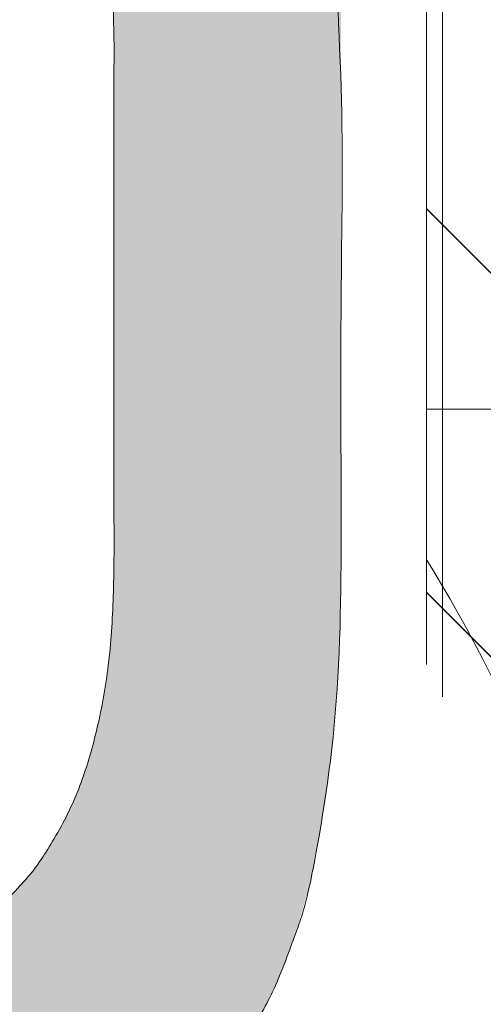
# Model space of a CAD drawing. Header units: inches. Extents: x -462 to -293, y -254 to -12.
# Tile 82 of 89: x -354.811 to -354.248, y -19.262 to -18.068. Entities that reach past the tile are written whole.
import ezdxf

# ---------------------------------------------------------------- set-up
doc = ezdxf.new("R2010")
doc.units = ezdxf.units.IN
doc.header["$LTSCALE"] = 32
doc.header["$MEASUREMENT"] = 0
doc.linetypes.add('Dash Style-1', pattern=[0.083328, 0.041656, -0.041672])
for name, color, linetype, lineweight in [('Black', 7, 'Continuous', 18), ('DashLine', 7, 'Dash Style-1', 13), ('DashLineFill', 7, 'Dash Style-1', 13), ('Drawing', 7, 'Continuous', 18), ('Metal-Black', 7, 'Continuous', 18), ('Metal-DeskStructure', 7, 'Continuous', 13), ('None', 7, 'Continuous', 18), ('SolidLine', 7, 'Continuous', 15), ('Wood_1-H', 7, 'Continuous', 13)]:
    doc.layers.add(name, color=color, linetype=linetype, lineweight=lineweight)
doc.layers.add('Metal-Leg', color=7, linetype='Continuous', lineweight=18, true_color=0x4c4c4c)
pattern_1 = [(45, (0, 0), (-1.61301565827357, 1.935715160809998), []), (45, (-1.0608, 1.0608), (-0.4723460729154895, 0.4167612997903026), [])]

# ---------------------------------------------------------------- blocks, each defined once
blk = doc.blocks.new('Group-12')
at = {"layer": 'DashLine'}
blk.add_rational_spline([(3.425889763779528, -2.559055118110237), (3.42588976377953, -37.77524409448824), (3.425889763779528, -72.99143307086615), (3.425889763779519, -74.52755905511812), (1.889763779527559, -74.52755905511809), (-11.02873622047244, -74.54730708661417), (-23.94723622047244, -74.56705511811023), (-25.24962716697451, -74.46183701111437), (-25.47623622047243, -73.17505511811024), (-27.40623622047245, -52.62205511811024), (-29.33623622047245, -32.06905511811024), (-29.64541729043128, -28.77953659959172), (-29.64523622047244, -25.47205511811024), (-29.64579921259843, -14.01555511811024), (-29.64636220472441, -2.559055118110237), (-13.11023622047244, -2.559055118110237), (3.425889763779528, -2.559055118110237)], [1, 1, 1, 0.7071067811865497, 1, 1, 1, 1, 1, 1, 1, 1, 1, 1, 1, 1, 1], degree=2, knots=[0, 0, 0, 0.3437727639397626, 0.3437727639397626, 0.3543760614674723, 0.3543760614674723, 0.4804837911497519, 0.4804837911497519, 0.4932388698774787, 0.4932388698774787, 0.6947633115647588, 0.6947633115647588, 0.7270176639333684, 0.7270176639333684, 0.838740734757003, 0.838740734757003, 1, 1, 1], dxfattribs=at)
at = {"layer": 'SolidLine'}
blk.add_rational_spline([(4.881889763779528, -2.559055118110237), (4.881889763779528, -37.77524409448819), (4.881889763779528, -72.99143307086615), (4.881889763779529, -75.98355905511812), (1.889763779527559, -75.98355905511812), (-11.02373622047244, -76.00380708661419), (-23.93723622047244, -76.02405511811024), (-26.48855720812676, -75.8181826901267), (-26.92623622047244, -73.31105511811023), (-28.85673622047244, -52.75855511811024), (-30.78723622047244, -32.20605511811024), (-31.10141317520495, -28.84703865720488), (-31.10223622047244, -25.47205511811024), (-31.10229921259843, -14.01555511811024), (-31.10236220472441, -2.559055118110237), (-13.11023622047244, -2.559055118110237), (4.881889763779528, -2.559055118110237)], [1, 1, 1, 0.7071067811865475, 1, 1, 1, 1, 1, 1, 1, 1, 1, 1, 1, 1, 1], degree=2, knots=[0, 0, 0, 0.3304669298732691, 0.3304669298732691, 0.3503210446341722, 0.3503210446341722, 0.4715008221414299, 0.4715008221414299, 0.4955201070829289, 0.4955201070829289, 0.690341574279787, 0.690341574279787, 0.7221812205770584, 0.7221812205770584, 0.83026201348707, 0.83026201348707, 1, 1, 1], dxfattribs=at)
blk = doc.blocks.new('1BRPFY-Leg_Plate (2D)')
at = {"layer": 'DashLineFill', "linetype": 'Continuous', "lineweight": 13}
h = blk.add_hatch(dxfattribs=at)
h.set_pattern_fill('Steel', color=253, style=0, pattern_type=2)
h.set_pattern_definition(pattern_1)
edge = h.paths.add_edge_path()
edge.add_arc((-1.704724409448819, -1.704724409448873), 0.125984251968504, 179.9999999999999, 269.9999999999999)
edge.add_line((-1.704724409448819, -1.830708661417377), (1.704724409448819, -1.830708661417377))
edge.add_arc((1.704724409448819, -1.704724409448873), 0.125984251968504, 270.0000000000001, 360.0000000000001)
edge.add_line((1.830708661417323, -1.704724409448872), (1.830708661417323, 1.704724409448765))
edge.add_arc((1.704724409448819, 1.704724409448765), 0.1259842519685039, 0, 90)
edge.add_line((1.704724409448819, 1.830708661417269), (-1.704724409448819, 1.830708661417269))
edge.add_arc((-1.704724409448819, 1.704724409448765), 0.1259842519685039, 90, 180)
edge.add_line((-1.830708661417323, 1.704724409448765), (-1.830708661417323, -1.704724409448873))
at = {"layer": 'SolidLine', "flags": 128}
blk.add_lwpolyline([(-1.279527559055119, 1.44094488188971), (-1.263705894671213, 1.440167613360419), (-1.248036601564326, 1.437843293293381), (-1.232670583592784, 1.433994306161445), (-1.217755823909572, 1.428657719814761), (-1.203435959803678, 1.421884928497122), (-1.189848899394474, 1.413741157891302), (-1.177125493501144, 1.404304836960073), (-1.165388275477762, 1.393666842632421), (-1.15475028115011, 1.381929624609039), (-1.145313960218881, 1.369206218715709), (-1.137170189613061, 1.355619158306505), (-1.130397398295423, 1.341299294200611), (-1.125060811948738, 1.326384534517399), (-1.121211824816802, 1.311018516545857), (-1.118887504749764, 1.29534922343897), (-1.118110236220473, 1.279527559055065), (-1.118887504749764, 1.263705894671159), (-1.121211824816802, 1.248036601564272), (-1.125060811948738, 1.23267058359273), (-1.130397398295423, 1.217755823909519), (-1.137170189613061, 1.203435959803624), (-1.145313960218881, 1.18984889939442), (-1.15475028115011, 1.17712549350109), (-1.165388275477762, 1.165388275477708), (-1.177125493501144, 1.154750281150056), (-1.189848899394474, 1.145313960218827), (-1.203435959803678, 1.137170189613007), (-1.217755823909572, 1.130397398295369), (-1.232670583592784, 1.125060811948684), (-1.248036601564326, 1.121211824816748), (-1.263705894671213, 1.11888750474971), (-1.279527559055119, 1.118110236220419), (-1.295349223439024, 1.11888750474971), (-1.311018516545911, 1.121211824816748), (-1.326384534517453, 1.125060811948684), (-1.341299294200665, 1.130397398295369), (-1.355619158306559, 1.137170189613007), (-1.369206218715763, 1.145313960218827), (-1.381929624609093, 1.154750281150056), (-1.393666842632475, 1.165388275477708), (-1.404304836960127, 1.17712549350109), (-1.413741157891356, 1.18984889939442), (-1.421884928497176, 1.203435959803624), (-1.428657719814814, 1.217755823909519), (-1.433994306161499, 1.23267058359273), (-1.437843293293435, 1.248036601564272), (-1.440167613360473, 1.263705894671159), (-1.440944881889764, 1.279527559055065), (-1.440167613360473, 1.29534922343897), (-1.437843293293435, 1.311018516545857), (-1.433994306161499, 1.326384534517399), (-1.428657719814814, 1.341299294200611), (-1.421884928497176, 1.355619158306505), (-1.413741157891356, 1.369206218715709), (-1.404304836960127, 1.381929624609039), (-1.393666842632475, 1.393666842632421), (-1.381929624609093, 1.404304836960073), (-1.369206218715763, 1.413741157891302), (-1.355619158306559, 1.421884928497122), (-1.341299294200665, 1.428657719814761), (-1.326384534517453, 1.433994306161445), (-1.311018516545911, 1.437843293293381), (-1.295349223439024, 1.440167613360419)], close=True, dxfattribs=at)
blk = doc.blocks.new('1BRPX5-Util_Bkt_Sm-F (2D)')
at = {"layer": 'DashLineFill', "linetype": 'Continuous', "lineweight": 13}
h = blk.add_hatch(dxfattribs=at)
h.set_pattern_fill('Steel', color=253, style=0, pattern_type=2)
h.set_pattern_definition(pattern_1)
edge = h.paths.add_edge_path()
edge.add_line((-4.468503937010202, 4.413385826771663), (-3.12992125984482, 4.413385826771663))
edge.add_line((-3.12992125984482, 4.413385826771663), (-3.12992125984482, -1.854330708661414))
edge.add_line((-3.12992125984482, -1.854330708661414), (-4.468503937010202, -1.854330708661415))
edge.add_line((-4.468503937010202, -1.854330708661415), (-4.468503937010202, -1.988188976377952))
edge.add_line((-4.468503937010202, -1.988188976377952), (-2.421259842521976, -1.988188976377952))
edge.add_line((-2.421259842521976, -1.988188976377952), (-2.421259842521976, -2.366141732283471))
edge.add_arc((-2.303149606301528, -2.366141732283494), 0.1181102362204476, 179.9999999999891, 270.000000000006)
edge.add_line((-2.303149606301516, -2.484251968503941), (2.303149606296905, -2.484251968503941))
edge.add_arc((2.303149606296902, -2.366141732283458), 0.1181102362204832, 270.0000000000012, 359.9999999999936)
edge.add_line((2.421259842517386, -2.366141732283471), (2.421259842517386, -1.988188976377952))
edge.add_line((2.421259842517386, -1.988188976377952), (4.468503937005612, -1.988188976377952))
edge.add_line((4.468503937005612, -1.988188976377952), (4.468503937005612, -1.854330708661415))
edge.add_line((4.468503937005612, -1.854330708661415), (3.12992125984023, -1.854330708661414))
edge.add_line((3.12992125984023, -1.854330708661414), (3.12992125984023, 4.413385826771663))
edge.add_line((3.12992125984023, 4.413385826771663), (4.468503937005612, 4.413385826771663))
edge.add_line((4.468503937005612, 4.413385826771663), (4.468503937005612, 4.547244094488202))
edge.add_line((4.468503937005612, 4.547244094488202), (2.421259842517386, 4.547244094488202))
edge.add_line((2.421259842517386, 4.547244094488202), (2.421259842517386, 4.925196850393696))
edge.add_arc((2.303149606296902, 4.925196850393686), 0.1181102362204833, 5.365542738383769e-12, 89.99999999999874)
edge.add_line((2.303149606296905, 5.043307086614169), (-2.303149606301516, 5.043307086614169))
edge.add_arc((-2.303149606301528, 4.92519685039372), 0.1181102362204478, 89.99999999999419, 180.0000000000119)
edge.add_line((-2.421259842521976, 4.925196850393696), (-2.421259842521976, 4.547244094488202))
edge.add_line((-2.421259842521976, 4.547244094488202), (-4.468503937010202, 4.547244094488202))
edge.add_line((-4.468503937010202, 4.547244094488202), (-4.468503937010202, 4.413385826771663))
at = {"layer": 'SolidLine', "flags": 128}
blk.add_lwpolyline([(-1.279527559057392, 1.15496456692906), (-1.292122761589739, 1.155583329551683), (-1.304596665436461, 1.157433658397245), (-1.316829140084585, 1.16049773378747), (-1.328702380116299, 1.164746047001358), (-1.340102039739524, 1.170137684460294), (-1.3509183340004, 1.17662072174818), (-1.361047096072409, 1.184132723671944), (-1.37039078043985, 1.192601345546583), (-1.378859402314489, 1.201945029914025), (-1.386371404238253, 1.212073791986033), (-1.392854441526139, 1.222890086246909), (-1.398246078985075, 1.234289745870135), (-1.402494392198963, 1.246162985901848), (-1.405558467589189, 1.258395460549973), (-1.407408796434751, 1.270869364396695), (-1.408027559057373, 1.283464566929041), (-1.407408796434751, 1.296059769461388), (-1.405558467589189, 1.30853367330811), (-1.402494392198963, 1.320766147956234), (-1.398246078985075, 1.332639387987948), (-1.392854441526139, 1.344039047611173), (-1.386371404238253, 1.35485534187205), (-1.378859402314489, 1.364984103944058), (-1.37039078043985, 1.374327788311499), (-1.361047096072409, 1.382796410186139), (-1.3509183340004, 1.390308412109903), (-1.340102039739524, 1.396791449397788), (-1.328702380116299, 1.402183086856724), (-1.316829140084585, 1.406431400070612), (-1.304596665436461, 1.409495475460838), (-1.292122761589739, 1.4113458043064), (-1.279527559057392, 1.411964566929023), (-1.266932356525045, 1.4113458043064), (-1.254458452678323, 1.409495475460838), (-1.242225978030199, 1.406431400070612), (-1.230352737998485, 1.402183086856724), (-1.21895307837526, 1.396791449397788), (-1.208136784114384, 1.390308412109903), (-1.198008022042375, 1.382796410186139), (-1.188664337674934, 1.374327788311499), (-1.180195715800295, 1.364984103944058), (-1.17268371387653, 1.35485534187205), (-1.166200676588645, 1.344039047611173), (-1.160809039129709, 1.332639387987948), (-1.156560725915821, 1.320766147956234), (-1.153496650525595, 1.30853367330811), (-1.151646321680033, 1.296059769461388), (-1.151027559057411, 1.283464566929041), (-1.151646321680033, 1.270869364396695), (-1.153496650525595, 1.258395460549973), (-1.156560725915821, 1.246162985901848), (-1.160809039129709, 1.234289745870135), (-1.166200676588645, 1.222890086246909), (-1.17268371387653, 1.212073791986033), (-1.180195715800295, 1.201945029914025), (-1.188664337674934, 1.192601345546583), (-1.198008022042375, 1.184132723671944), (-1.208136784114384, 1.17662072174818), (-1.21895307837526, 1.170137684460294), (-1.230352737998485, 1.164746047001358), (-1.242225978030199, 1.16049773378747), (-1.254458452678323, 1.157433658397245), (-1.266932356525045, 1.155583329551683)], close=True, dxfattribs=at)
blk.add_lwpolyline([(-1.085114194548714, 0.9562621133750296), (-1.058646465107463, 0.991949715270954), (-1.028808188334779, 1.024871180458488), (-0.995886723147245, 1.054709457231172), (-0.9601991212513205, 1.081177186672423), (-0.9220890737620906, 1.10401947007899), (-0.881923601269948, 1.123016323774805), (-0.8400895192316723, 1.137984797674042), (-0.7969897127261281, 1.148780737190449), (-0.7530392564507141, 1.155300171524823), (-0.7086614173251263, 1.15748031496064), (-0.6642835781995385, 1.155300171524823), (-0.6203331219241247, 1.148780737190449), (-0.5772333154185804, 1.137984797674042), (-0.5353992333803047, 1.123016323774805), (-0.495233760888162, 1.10401947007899), (-0.4571237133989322, 1.081177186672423), (-0.4214361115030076, 1.054709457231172), (-0.3885146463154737, 1.024871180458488), (-0.35867636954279, 0.991949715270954)], dxfattribs=at)
blk = doc.blocks.new('Slate-LegBrace (2D)')
at = {"layer": 'DashLineFill', "linetype": 'Continuous', "lineweight": 13}
h = blk.add_hatch(dxfattribs=at)
h.set_pattern_fill('Steel', color=253, style=0, pattern_type=2)
h.set_pattern_definition(pattern_1)
edge = h.paths.add_edge_path()
edge.add_line((-2.199587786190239, 0.1351515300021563), (-1.374775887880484, 0.1351515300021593))
edge.add_arc((3.636636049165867e-15, 0.01355418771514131), 1.380142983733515, 5.054592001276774, 174.9454079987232, ccw=False)
edge.add_line((1.374775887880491, 0.1351515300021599), (2.199718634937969, 0.1351515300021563))
edge.add_arc((6.542437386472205e-05, 0.01705725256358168), 2.202821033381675, 3.07312710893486, 176.9268728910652)
h = blk.add_hatch(dxfattribs=at)
h.set_pattern_fill('Steel', color=253, style=0, pattern_type=2)
h.set_pattern_definition(pattern_1)
edge = h.paths.add_edge_path()
edge.add_line((-2.191696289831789, 0.2375138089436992), (-1.463739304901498, 0.2375137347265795))
edge.add_arc((6.542437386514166e-05, 0.017041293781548), 1.480314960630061, 8.565281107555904, 171.4347188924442, ccw=False)
edge.add_line((1.463870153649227, 0.2375137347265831), (2.191827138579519, 0.2375138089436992))
edge.add_line((2.191827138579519, 0.2375138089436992), (2.19971863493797, 0.1351515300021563))
edge.add_line((2.19971863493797, 0.1351515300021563), (1.374775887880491, 0.1351515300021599))
edge.add_arc((3.356894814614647e-15, 0.01355418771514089), 1.380142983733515, 5.054592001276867, 174.9454079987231)
edge.add_line((-1.374775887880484, 0.1351515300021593), (-2.19958778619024, 0.1351515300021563))
edge.add_line((-2.19958778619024, 0.1351515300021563), (-2.191696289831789, 0.2375138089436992))
at = {"layer": 'DashLineFill', "flags": 128}
for points in [[(-2.199587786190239, 0.1351515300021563), (-1.374775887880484, 0.1351515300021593, -0.9154551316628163), (1.374775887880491, 0.1351515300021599), (2.199718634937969, 0.1351515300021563, 0.9477524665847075)], [(-2.191696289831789, 0.2375138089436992), (-1.463739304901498, 0.2375137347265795, -0.8606629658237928), (1.463870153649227, 0.2375137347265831), (2.191827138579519, 0.2375138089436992), (2.19971863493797, 0.1351515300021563), (1.374775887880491, 0.1351515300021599, 0.9154551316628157), (-1.374775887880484, 0.1351515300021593), (-2.19958778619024, 0.1351515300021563)]]:
    blk.add_lwpolyline(points, format="xyb", close=True, dxfattribs=at)
blk = doc.blocks.new('TLLegSleeve (2D)')
at = {"layer": 'DashLineFill', "linetype": 'Continuous', "lineweight": 13}
h = blk.add_hatch(dxfattribs=at)
h.set_pattern_fill('Steel', color=253, style=0, pattern_type=2)
h.set_pattern_definition(pattern_1)
edge = h.paths.add_edge_path()
edge.add_line((1.08267716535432, 1.402343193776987), (1.08267716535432, 2.913385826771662))
edge.add_arc((-1.707523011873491e-13, 2.913385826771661), 1.08267716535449, 4.479377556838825e-14, 180)
edge.add_line((-1.082677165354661, 2.913385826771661), (-1.08267716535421, 1.402343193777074))
edge.add_arc((-1.332267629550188e-15, 2.886579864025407e-15), 1.771653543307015, 127.6698869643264, 412.330113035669)
edge.add_line((1.08267716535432, 1.402343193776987), (1.08267716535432, 1.402343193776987))
edge = h.paths.add_edge_path()
edge.add_arc((1.665334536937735e-15, 2.91338582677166), 0.7480314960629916, 180, 360)
edge.add_arc((1.665334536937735e-15, 2.91338582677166), 0.7480314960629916, 9.54166404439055e-15, 180)
edge.add_line((-0.7480314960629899, 2.91338582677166), (-0.7480314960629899, 2.91338582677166))
edge = h.paths.add_edge_path()
edge.add_arc((-1.723066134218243e-13, 5.70119602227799e-16), 1.437007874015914, 180, 360)
edge.add_arc((-1.723066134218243e-13, 9.149983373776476e-17), 1.437007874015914, 9.541664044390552e-15, 180)
edge.add_line((-1.437007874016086, 3.308097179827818e-16), (-1.437007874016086, 3.308097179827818e-16))
at = {"layer": 'DashLine', "color": 8, "flags": 128}
blk.add_lwpolyline([(1.653543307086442, 1.118599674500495e-14), (1.645581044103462, -0.1620755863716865), (1.621770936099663, -0.3225902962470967), (1.582342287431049, -0.4799982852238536), (1.527674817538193, -0.6327836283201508), (1.45829500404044, -0.7794749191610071), (1.374871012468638, -0.9186594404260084), (1.278206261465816, -1.048996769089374), (1.169231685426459, -1.169231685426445), (1.048996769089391, -1.278206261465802), (0.918659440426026, -1.374871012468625), (0.7794749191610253, -1.458295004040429), (0.6327836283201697, -1.527674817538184), (0.4799982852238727, -1.582342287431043), (0.3225902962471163, -1.621770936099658), (0.1620755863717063, -1.645581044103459), (8.723964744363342e-15, -1.653543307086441), (-0.162075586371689, -1.645581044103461), (-0.3225902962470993, -1.621770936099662), (-0.4799982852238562, -1.582342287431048), (-0.6327836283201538, -1.527674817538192), (-0.7794749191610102, -1.458295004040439), (-0.9186594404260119, -1.374871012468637), (-1.048996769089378, -1.278206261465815), (-1.169231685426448, -1.169231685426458), (-1.278206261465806, -1.048996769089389), (-1.374871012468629, -0.9186594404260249), (-1.458295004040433, -0.7794749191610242), (-1.527674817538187, -0.6327836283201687), (-1.582342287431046, -0.4799982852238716), (-1.621770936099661, -0.3225902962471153), (-1.645581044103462, -0.1620755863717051), (-1.653543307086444, -7.741682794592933e-15), (-1.645581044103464, 0.1620755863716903), (-1.621770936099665, 0.3225902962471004), (-1.582342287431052, 0.4799982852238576), (-1.527674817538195, 0.6327836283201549), (-1.458295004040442, 0.7794749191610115), (-1.37487101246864, 0.918659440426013), (-1.278206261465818, 1.048996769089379), (-1.169231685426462, 1.169231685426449), (-1.048996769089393, 1.278206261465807), (-0.9186594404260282, 1.37487101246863), (-0.7794749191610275, 1.458295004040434), (-0.6327836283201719, 1.527674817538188), (-0.479998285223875, 1.582342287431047), (-0.3225902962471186, 1.621770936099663), (-0.1620755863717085, 1.645581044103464), (-1.096189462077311e-14, 1.653543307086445), (0.1620755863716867, 1.645581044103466), (0.3225902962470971, 1.621770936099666), (0.479998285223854, 1.582342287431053), (0.6327836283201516, 1.527674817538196), (0.7794749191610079, 1.458295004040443), (0.9186594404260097, 1.374871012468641), (1.048996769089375, 1.278206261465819), (1.169231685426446, 1.169231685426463), (1.278206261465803, 1.048996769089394), (1.374871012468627, 0.9186594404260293), (1.458295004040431, 0.7794749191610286), (1.527674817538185, 0.6327836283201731), (1.582342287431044, 0.4799982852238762), (1.621770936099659, 0.3225902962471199), (1.64558104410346, 0.1620755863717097)], close=True, dxfattribs=at)
at = {"layer": 'DashLineFill', "flags": 128}
for points in [[(1.08267716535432, 1.402343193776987), (1.08267716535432, 2.913385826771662, 0.9999999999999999), (-1.082677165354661, 2.913385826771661), (-1.08267716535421, 1.402343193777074, 2.931618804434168), (1.08267716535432, 1.402343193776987)], [(-1.437007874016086, 3.308097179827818e-16, 0.9999999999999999), (1.437007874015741, 3.308097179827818e-16, 0.9999999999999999), (-1.437007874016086, 3.308097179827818e-16)]]:
    blk.add_lwpolyline(points, format="xyb", close=True, dxfattribs=at)
blk = doc.blocks.new('Group-28')
at = {"layer": 'SolidLine', "flags": 128}
blk.add_lwpolyline([(-10.09842519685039, -5.984251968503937, -0.414213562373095), (-8.385826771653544, -4.271653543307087, -0.414213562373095), (-6.673228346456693, -5.984251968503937, -0.414213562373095), (-8.385826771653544, -7.696850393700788, -0.414213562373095)], format="xyb", close=True, dxfattribs=at)
at = {"layer": 'Wood_1-H', "color": 7, "rotation": 270}
for name in ['1BRPX5-Util_Bkt_Sm-F (2D)', 'Slate-LegBrace (2D)', '1BRPFY-Leg_Plate (2D)', 'TLLegSleeve (2D)']:
    blk.add_blockref(name, (-8.385826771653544, -5.984251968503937), dxfattribs=at)
blk = doc.blocks.new('TL14_lower_leg (2D)')
at = {"layer": 'DashLine', "flags": 128}
blk.add_lwpolyline([(-1.777195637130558e-14, 1.377952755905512), (0.1350629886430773, 1.371317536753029), (0.2688252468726, 1.351475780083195), (0.3999985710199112, 1.318618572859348), (0.5273196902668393, 1.27306234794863), (0.649562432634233, 1.215245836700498), (0.7655495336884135, 1.14572584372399), (0.8741639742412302, 1.065171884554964), (0.9743597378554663, 0.9743597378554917), (1.065171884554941, 0.8741639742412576), (1.14572584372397, 0.7655495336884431), (1.215245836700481, 0.6495624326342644), (1.273062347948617, 0.5273196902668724), (1.318618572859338, 0.3999985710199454), (1.351475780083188, 0.2688252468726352), (1.371317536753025, 0.1350629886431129), (1.377952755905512, 1.783045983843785e-14), (1.371317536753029, -0.1350629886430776), (1.351475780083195, -0.2688252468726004), (1.318618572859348, -0.3999985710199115), (1.27306234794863, -0.5273196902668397), (1.215245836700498, -0.6495624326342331), (1.145725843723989, -0.7655495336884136), (1.065171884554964, -0.8741639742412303), (0.9743597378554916, -0.9743597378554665), (0.8741639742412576, -1.065171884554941), (0.7655495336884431, -1.14572584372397), (0.6495624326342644, -1.215245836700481), (0.5273196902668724, -1.273062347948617), (0.3999985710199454, -1.318618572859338), (0.2688252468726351, -1.351475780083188), (0.135062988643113, -1.371317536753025), (1.777195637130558e-14, -1.377952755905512), (-0.1350629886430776, -1.371317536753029), (-0.2688252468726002, -1.351475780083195), (-0.3999985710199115, -1.318618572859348), (-0.5273196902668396, -1.27306234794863), (-0.6495624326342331, -1.215245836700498), (-0.7655495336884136, -1.14572584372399), (-0.8741639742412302, -1.065171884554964), (-0.9743597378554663, -0.9743597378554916), (-1.065171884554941, -0.8741639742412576), (-1.14572584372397, -0.7655495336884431), (-1.215245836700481, -0.6495624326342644), (-1.273062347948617, -0.5273196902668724), (-1.318618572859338, -0.3999985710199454), (-1.351475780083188, -0.2688252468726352), (-1.371317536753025, -0.1350629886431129), (-1.377952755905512, -1.783045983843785e-14), (-1.371317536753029, 0.1350629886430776), (-1.351475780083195, 0.2688252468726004), (-1.318618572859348, 0.3999985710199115), (-1.27306234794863, 0.5273196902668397), (-1.215245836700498, 0.6495624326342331), (-1.145725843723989, 0.7655495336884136), (-1.065171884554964, 0.8741639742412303), (-0.9743597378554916, 0.9743597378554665), (-0.8741639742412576, 1.065171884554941), (-0.7655495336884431, 1.14572584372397), (-0.6495624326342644, 1.215245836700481), (-0.5273196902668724, 1.273062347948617), (-0.3999985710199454, 1.318618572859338), (-0.2688252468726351, 1.351475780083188), (-0.135062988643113, 1.371317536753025)], close=True, dxfattribs=at)
blk = doc.blocks.new('1BRPT9-Bracket (2D)')
at = {"layer": 'DashLineFill', "linetype": 'Continuous', "lineweight": 13}
h = blk.add_hatch(dxfattribs=at)
h.set_pattern_fill('Steel', color=253, style=0, pattern_type=2)
h.set_pattern_definition(pattern_1)
edge = h.paths.add_edge_path()
edge.add_arc((1.677931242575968, -8.488188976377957), 0.2519685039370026, 269.999999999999, 360.0000000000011)
edge.add_line((1.929899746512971, -8.488188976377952), (1.929899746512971, -7.480314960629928))
edge.add_line((1.929899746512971, -7.480314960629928), (2.323600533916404, -7.480314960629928))
edge.add_line((2.323600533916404, -7.480314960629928), (2.323600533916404, 7.461135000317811))
edge.add_line((2.323600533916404, 7.461135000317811), (1.929899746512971, 7.480314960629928))
edge.add_line((1.929899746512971, 7.480314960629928), (1.929899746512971, 8.488188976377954))
edge.add_arc((1.677931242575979, 8.488188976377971), 0.2519685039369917, 359.999999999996, 450.0000000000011)
edge.add_line((1.677931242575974, 8.740157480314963), (-2.32206875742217, 8.740157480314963))
edge.add_line((-2.32206875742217, 8.740157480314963), (-2.32206875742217, -8.74015748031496))
edge.add_line((-2.32206875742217, -8.74015748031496), (1.677931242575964, -8.74015748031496))
blk = doc.blocks.new('Group-52')
at = {"layer": 'DashLineFill', "linetype": 'Continuous', "lineweight": 13}
h = blk.add_hatch(dxfattribs=at)
h.set_pattern_fill('Steel', color=253, style=0, pattern_type=2)
h.set_pattern_definition(pattern_1)
h.paths.add_polyline_path([(-2.066929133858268, 1.397637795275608), (2.066929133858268, 1.397637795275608), (2.066929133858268, 0.1377952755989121), (2.106299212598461, 0.1377952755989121), (2.106299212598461, -0.1377952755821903), (2.066929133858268, -0.1377952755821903), (2.066929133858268, -5.275590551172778), (2.106299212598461, -5.275590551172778), (2.106299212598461, -5.55118110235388), (2.066929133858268, -5.55118110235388), (2.066929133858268, -5.82677165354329), (-2.066929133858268, -5.82677165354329), (-2.066929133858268, -5.55118110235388), (-2.106299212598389, -5.55118110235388), (-2.106299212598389, -5.275590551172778), (-2.066929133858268, -5.275590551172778), (-2.066929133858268, -0.1377952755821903), (-2.106299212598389, -0.1377952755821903), (-2.106299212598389, 0.1377952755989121), (-2.066929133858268, 0.1377952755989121)])
at = {"layer": 'DashLineFill', "flags": 128}
blk.add_lwpolyline([(-2.066929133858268, 1.397637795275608), (2.066929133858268, 1.397637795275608), (2.066929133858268, 0.1377952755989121), (2.106299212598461, 0.1377952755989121), (2.106299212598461, -0.1377952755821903), (2.066929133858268, -0.1377952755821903), (2.066929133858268, -5.275590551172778), (2.106299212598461, -5.275590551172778), (2.106299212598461, -5.55118110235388), (2.066929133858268, -5.55118110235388), (2.066929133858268, -5.82677165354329), (-2.066929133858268, -5.82677165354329), (-2.066929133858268, -5.55118110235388), (-2.106299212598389, -5.55118110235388), (-2.106299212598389, -5.275590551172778), (-2.066929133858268, -5.275590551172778), (-2.066929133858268, -0.1377952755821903), (-2.106299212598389, -0.1377952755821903), (-2.106299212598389, 0.1377952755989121), (-2.066929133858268, 0.1377952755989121)], close=True, dxfattribs=at)
blk = doc.blocks.new('TL14_upper_leg (2D)')
at = {"layer": 'DashLine', "flags": 128}
blk.add_lwpolyline([(0, 1.22047244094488), (0.1196272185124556, 1.214595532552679), (0.2381023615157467, 1.197021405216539), (0.3542844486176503, 1.167919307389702), (0.4670545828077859, 1.127569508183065), (0.5753267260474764, 1.076360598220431), (0.6780581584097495, 1.01478574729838), (0.7742595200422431, 0.9434379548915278), (0.8630043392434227, 0.8630043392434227), (0.9434379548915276, 0.7742595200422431), (1.01478574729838, 0.6780581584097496), (1.076360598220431, 0.5753267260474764), (1.127569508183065, 0.467054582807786), (1.167919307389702, 0.3542844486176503), (1.197021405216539, 0.2381023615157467), (1.214595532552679, 0.1196272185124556), (1.22047244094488, 7.47323834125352e-17), (1.214595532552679, -0.1196272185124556), (1.197021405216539, -0.2381023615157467), (1.167919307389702, -0.3542844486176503), (1.127569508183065, -0.467054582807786), (1.076360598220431, -0.5753267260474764), (1.01478574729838, -0.6780581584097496), (0.9434379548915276, -0.7742595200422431), (0.8630043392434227, -0.8630043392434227), (0.7742595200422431, -0.9434379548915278), (0.6780581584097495, -1.01478574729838), (0.5753267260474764, -1.076360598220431), (0.4670545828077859, -1.127569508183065), (0.3542844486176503, -1.167919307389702), (0.2381023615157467, -1.197021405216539), (0.1196272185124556, -1.214595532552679), (0, -1.22047244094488), (-0.1196272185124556, -1.214595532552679), (-0.2381023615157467, -1.197021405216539), (-0.3542844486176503, -1.167919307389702), (-0.4670545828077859, -1.127569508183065), (-0.5753267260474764, -1.076360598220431), (-0.6780581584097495, -1.01478574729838), (-0.7742595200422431, -0.9434379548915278), (-0.8630043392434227, -0.8630043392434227), (-0.9434379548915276, -0.7742595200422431), (-1.01478574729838, -0.6780581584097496), (-1.076360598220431, -0.5753267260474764), (-1.127569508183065, -0.467054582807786), (-1.167919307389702, -0.3542844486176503), (-1.197021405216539, -0.2381023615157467), (-1.214595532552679, -0.1196272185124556), (-1.22047244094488, 7.47323834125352e-17), (-1.214595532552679, 0.1196272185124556), (-1.197021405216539, 0.2381023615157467), (-1.167919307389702, 0.3542844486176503), (-1.127569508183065, 0.467054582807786), (-1.076360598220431, 0.5753267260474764), (-1.01478574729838, 0.6780581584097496), (-0.9434379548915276, 0.7742595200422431), (-0.8630043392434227, 0.8630043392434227), (-0.7742595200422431, 0.9434379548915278), (-0.6780581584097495, 1.01478574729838), (-0.5753267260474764, 1.076360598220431), (-0.4670545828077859, 1.127569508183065), (-0.3542844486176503, 1.167919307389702), (-0.2381023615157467, 1.197021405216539), (-0.1196272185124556, 1.214595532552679)], close=True, dxfattribs=at)
at = {"layer": 'DashLine', "color": 7}
blk.add_blockref('Group-52', (0, 0), dxfattribs=at)
blk = doc.blocks.new('Group-54')
at = {"layer": 'Metal-DeskStructure', "linetype": 'Continuous', "lineweight": 0, "true_color": 0xff0000}
h = blk.add_hatch(color=1, dxfattribs=at)
h.paths.add_polyline_path([(-2.021668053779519, -1.274606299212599), (-2.021668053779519, 1.274606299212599), (-0.9063873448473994, 1.274606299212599), (-0.825984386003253, 1.273487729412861), (-0.7505603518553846, 1.270132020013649), (-0.6801152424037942, 1.264539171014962), (-0.6146490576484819, 1.256709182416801), (-0.5541617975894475, 1.246642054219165), (-0.4986534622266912, 1.234337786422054), (-0.4481240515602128, 1.219796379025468), (-0.4025735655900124, 1.203017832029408), (-0.3605890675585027, 1.18341340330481), (-0.3207576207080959, 1.160394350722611), (-0.2830792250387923, 1.133960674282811), (-0.2475538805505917, 1.10411237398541), (-0.2141815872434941, 1.070849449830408), (-0.1829623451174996, 1.034171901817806), (-0.1538961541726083, 0.9940797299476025), (-0.1269830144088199, 0.9505729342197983), (-0.1027611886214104, 0.9047532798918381), (-0.08176893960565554, 0.8577225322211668), (-0.06400626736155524, 0.8094806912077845), (-0.04947317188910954, 0.7600277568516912), (-0.03816965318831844, 0.7093637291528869), (-0.03009571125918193, 0.6574886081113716), (-0.02525134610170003, 0.604402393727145), (-0.02363655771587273, 0.5501050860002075), (-0.02630264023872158, 0.4809719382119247), (-0.03430088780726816, 0.4145973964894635), (-0.04763130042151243, 0.3509814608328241), (-0.06629387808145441, 0.2901241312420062), (-0.09028862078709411, 0.23202540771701), (-0.1196155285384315, 0.1766852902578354), (-0.1542746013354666, 0.1241037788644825), (-0.1942658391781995, 0.0742808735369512), (-0.2398415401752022, 0.02804076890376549), (-0.2912540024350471, -0.01379234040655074), (-0.3485032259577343, -0.05121845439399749), (-0.4115892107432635, -0.08423757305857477), (-0.4805119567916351, -0.1128496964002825), (-0.5552714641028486, -0.1370548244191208), (-0.6358677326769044, -0.1568529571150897), (-0.7223007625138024, -0.172244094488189), (-0.6914852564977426, -0.1878368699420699), (-0.6625536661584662, -0.2033960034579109), (-0.6355059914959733, -0.2189214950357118), (-0.6103422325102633, -0.2344133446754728), (-0.5870623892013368, -0.2498715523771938), (-0.5656664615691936, -0.2652961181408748), (-0.5461544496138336, -0.2806870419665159), (-0.528526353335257, -0.2960443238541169), (-0.4937411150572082, -0.3297530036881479), (-0.4593595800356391, -0.3652110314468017), (-0.4253817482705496, -0.4024184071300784), (-0.3918076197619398, -0.4413751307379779), (-0.3586371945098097, -0.4820812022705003), (-0.3258704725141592, -0.5245366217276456), (-0.2935074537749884, -0.5687413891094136), (-0.2615481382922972, -0.6146955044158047), (0.1636796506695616, -1.274606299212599), (-0.2335580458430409, -1.274606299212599), (-0.5618991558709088, -0.7707919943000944), (-0.5969114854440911, -0.7177646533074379), (-0.6303594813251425, -0.667950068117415), (-0.6622431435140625, -0.6213482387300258), (-0.6925624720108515, -0.57795916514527), (-0.7213174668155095, -0.5377828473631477), (-0.7485081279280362, -0.5008192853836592), (-0.7741344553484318, -0.4670684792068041), (-0.7981964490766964, -0.4365304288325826), (-0.8211735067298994, -0.408532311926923), (-0.8435450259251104, -0.3824013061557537), (-0.8653110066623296, -0.3581374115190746), (-0.8864714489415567, -0.3357406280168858), (-0.907026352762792, -0.3152109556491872), (-0.9269757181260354, -0.2965483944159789), (-0.9463195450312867, -0.2797529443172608), (-0.9650578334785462, -0.264824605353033), (-0.9835185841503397, -0.2513512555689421), (-1.002029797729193, -0.2389207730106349), (-1.020591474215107, -0.2275331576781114), (-1.03920361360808, -0.2171884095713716), (-1.057866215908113, -0.2078865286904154), (-1.076579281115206, -0.1996275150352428), (-1.09534280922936, -0.192411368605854), (-1.114156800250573, -0.1862380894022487), (-1.129261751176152, -0.182958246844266), (-1.146587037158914, -0.1801157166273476), (-1.166132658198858, -0.1777104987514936), (-1.187898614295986, -0.1757425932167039), (-1.211884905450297, -0.1742120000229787), (-1.238091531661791, -0.1731187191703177), (-1.266518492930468, -0.1724627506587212), (-1.297165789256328, -0.172244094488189), (-1.677179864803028, -0.172244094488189), (-1.677179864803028, -1.274606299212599)])
h.paths.add_polyline_path([(-1.677179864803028, 0.1033464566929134), (-0.9720553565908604, 0.1033464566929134), (-0.9173711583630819, 0.1041370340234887), (-0.8658156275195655, 0.1065087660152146), (-0.8173887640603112, 0.1104616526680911), (-0.7720905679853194, 0.1159956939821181), (-0.7299210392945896, 0.1231108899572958), (-0.6908801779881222, 0.131807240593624), (-0.654967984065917, 0.1420847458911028), (-0.6221844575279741, 0.1539434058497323), (-0.591907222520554, 0.1675514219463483), (-0.5635139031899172, 0.183076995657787), (-0.5370044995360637, 0.2005201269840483), (-0.5123790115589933, 0.2198808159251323), (-0.4896374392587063, 0.2411590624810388), (-0.4687797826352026, 0.2643548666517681), (-0.4498060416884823, 0.2894682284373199), (-0.4327162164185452, 0.3164991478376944), (-0.4175775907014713, 0.3447916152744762), (-0.4044574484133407, 0.3736896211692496), (-0.3933557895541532, 0.4031931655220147), (-0.3842726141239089, 0.4333022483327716), (-0.3772079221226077, 0.4640168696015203), (-0.3721617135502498, 0.4953370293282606), (-0.369133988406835, 0.5272627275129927), (-0.3681247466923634, 0.5597939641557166), (-0.3700927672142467, 0.6066395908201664), (-0.3759968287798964, 0.6513658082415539), (-0.3858369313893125, 0.693972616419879), (-0.399613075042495, 0.7344600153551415), (-0.417325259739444, 0.7728280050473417), (-0.4389734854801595, 0.8090765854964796), (-0.4645577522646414, 0.8432057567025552), (-0.4940780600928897, 0.8752155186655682), (-0.5278540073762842, 0.9042311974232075), (-0.5662051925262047, 0.9293781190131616), (-0.609131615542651, 0.9506562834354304), (-0.6566332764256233, 0.9680656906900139), (-0.7087101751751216, 0.9816063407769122), (-0.7653623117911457, 0.9912782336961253), (-0.8265896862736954, 0.9970813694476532), (-0.8923922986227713, 0.9990157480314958), (-1.677179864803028, 0.9990157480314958)])
at = {"layer": 'Metal-DeskStructure', "color": 7}
for points, knots in [([(-2.021668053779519, -1.274606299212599), (-2.021668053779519, 0), (-2.021668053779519, 1.274606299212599), (-1.464027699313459, 1.274606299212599), (-0.5748176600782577, 1.274606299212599), (-0.2303294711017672, 1.131429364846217), (-0.02363655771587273, 0.7697165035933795), (-0.02363655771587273, 0.2680552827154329), (-0.3648951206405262, -0.1194935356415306), (-0.7223007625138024, -0.172244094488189), (-0.595270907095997, -0.2346824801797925), (-0.528526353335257, -0.2960443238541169), (-0.3885779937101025, -0.4273803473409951), (-0.2615481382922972, -0.6146955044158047), (-0.04893424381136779, -0.9446509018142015), (0.1636796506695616, -1.274606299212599), (-0.03493919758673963, -1.274606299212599), (-0.2335580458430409, -1.274606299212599), (-0.397728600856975, -1.022699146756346), (-0.561899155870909, -0.7707919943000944), (-0.7050771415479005, -0.5522571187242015), (-0.8913157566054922, -0.3208037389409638), (-1.0387999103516, -0.2088454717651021), (-1.114156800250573, -0.1862380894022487), (-1.170135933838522, -0.172244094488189), (-1.487172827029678, -0.172244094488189), (-1.677179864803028, -0.172244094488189), (-1.677179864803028, -0.7234251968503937), (-1.677179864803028, -1.274606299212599), (-1.849423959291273, -1.274606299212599), (-2.021668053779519, -1.274606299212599)], [0, 0, 0, 0.1376097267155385, 0.1376097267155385, 0.1978139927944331, 0.2336110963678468, 0.2694081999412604, 0.305205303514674, 0.3511799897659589, 0.3971546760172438, 0.3971546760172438, 0.415167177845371, 0.415167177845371, 0.4532969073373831, 0.4532969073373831, 0.5194264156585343, 0.5194264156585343, 0.5528882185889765, 0.5528882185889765, 0.6035447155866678, 0.6035447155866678, 0.6475600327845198, 0.6915753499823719, 0.735590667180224, 0.735590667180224, 0.7678723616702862, 0.8161582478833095, 0.8161582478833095, 0.95622815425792, 0.95622815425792, 1, 1, 1]), ([(-1.677179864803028, 0.1033464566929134), (-1.324617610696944, 0.1033464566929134), (-0.7470612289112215, 0.1033464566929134), (-0.4973076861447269, 0.2045403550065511), (-0.3681247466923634, 0.4284579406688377), (-0.3681247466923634, 0.7514152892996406), (-0.620031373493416, 0.9990157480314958), (-1.2847860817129, 0.9990157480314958), (-1.677179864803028, 0.9990157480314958), (-1.677179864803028, 0.5511811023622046), (-1.677179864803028, 0.1033464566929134)], [0, 0, 0, 0.1307339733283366, 0.2141642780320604, 0.2975945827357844, 0.3810248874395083, 0.5027510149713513, 0.6244771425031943, 0.7998494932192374, 0.7998494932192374, 1, 1, 1])]:
    blk.add_open_spline(points, degree=2, knots=knots, dxfattribs=at)
blk = doc.blocks.new('SlateLegLocator-R3')
at = {"color": 255, "linetype": 'Dash Style-1', "lineweight": 5}
blk.add_wipeout([(-2.106299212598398, 1.3779527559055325), (2.1062992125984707, 1.3779527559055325), (2.1062992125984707, -5.807086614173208), (-2.106299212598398, -5.807086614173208)], dxfattribs=at).dxf.layer = 'Black'
at = {"layer": 'Black', "linetype": 'Dash Style-1', "lineweight": 5, "flags": 128}
blk.add_lwpolyline([(-2.106299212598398, 1.377952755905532), (2.10629921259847, 1.377952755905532), (2.10629921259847, -5.807086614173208), (-2.106299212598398, -5.807086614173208)], close=True, dxfattribs=at)
at = {"layer": 'Metal-DeskStructure', "color": 7}
blk.add_blockref('Group-54', (0, 0), dxfattribs=at)
blk = doc.blocks.new('StructEnd-R3 (2D)')
at = {"layer": 'Metal-Black', "color": 7}
blk.add_blockref('1BRPT9-Bracket (2D)', (-0.0001991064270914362, -6.10236220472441), dxfattribs=at)
at = {"layer": 'Metal-Leg', "color": 7}
blk.add_blockref('TL14_upper_leg (2D)', (0, 0), dxfattribs=at)
at = {"layer": 'Metal-DeskStructure', "color": 7}
blk.add_blockref('SlateLegLocator-R3', (0, 0), dxfattribs=at)
blk = doc.blocks.new('Group-66')
at = {"layer": 'None'}
for name in ['Group-28', 'Group-12']:
    blk.add_blockref(name, (0, 0), dxfattribs=at)
at = {"layer": 'SolidLine', "color": 7, "rotation": 270}
blk.add_blockref('TL14_lower_leg (2D)', (-8.30708661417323, -5.984251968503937), dxfattribs=at)
blk.add_blockref('StructEnd-R3 (2D)', (-8.30708661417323, -5.984251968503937), dxfattribs=at)
blk = doc.blocks.new('SL Runoff Utility L Desk2 (2D)')
at = {"layer": 'None'}
blk.add_blockref('Group-66', (0, 0), dxfattribs=at)
at = {"layer": 'Drawing', "color": 0, "flags": 1}
for tag in ['Tag', 'Catalog', 'Option1', 'Option2', 'Option3', 'Option4', 'Option5', 'Option6', 'Option7', 'Option8', 'Option9', 'Option10', 'Option11', 'Option12', 'Custom', 'FinishGroup', 'Discount', 'Item2', 'Item3', 'Item6', 'Item9', 'Item10', 'Item12', 'Item13', 'Item16', 'Item19', 'Item20', 'Item21', 'Item22', 'Item23', 'Item24', 'Item25', 'Item8', 'Item18', 'Item1', 'Item4', 'Item5', 'Item7', 'Item11', 'Item14', 'Item15', 'Item17']:
    blk.add_attdef(tag, (-64.77952755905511, -74.68547244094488), '', height=0.007086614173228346, dxfattribs=at)

msp = doc.modelspace()

# ---------------------------------------------------------------- block references
at = {"layer": 'Drawing'}
msp.add_blockref('SL Runoff Utility L Desk2 (2D)', (-347.3884579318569, -13.63889082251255), dxfattribs=at)

doc.saveas('drawing.dxf')
